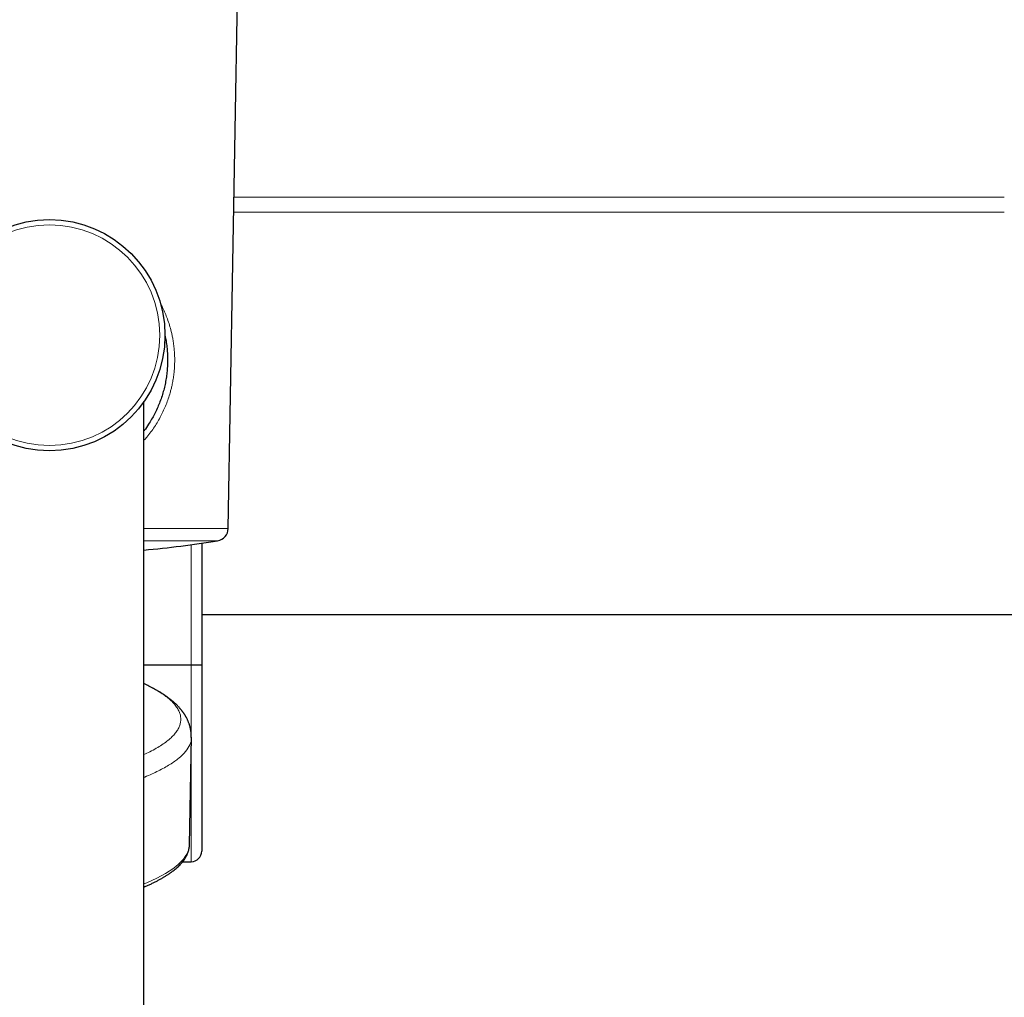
# Model space of a CAD drawing. Header units: millimetres. Extents: x 8 to 2230, y 12 to 2204.
# Tile 13 of 163: x 1108 to 1201, y 530 to 623. Entities that reach past the tile are written whole.
import ezdxf

# ---------------------------------------------------------------- set-up
doc = ezdxf.new("R2010")
doc.units = ezdxf.units.MM

msp = doc.modelspace()

# ---------------------------------------------------------------- linework, layer by layer
at = {"color": 7, "linetype": 'Continuous', "lineweight": 30}
for p, q in [((1127.448, 574.661), (1128.968, 661.727)), ((1119.43, 201.737), (1119.43, 586.738)), ((1124.93, 573.265), (1124.93, 561.67)), ((1124.93, 566.484), (1208.175, 566.484)), ((1119.43, 561.691), (1123.93, 561.691)), ((1124.93, 561.67), (1124.93, 543.954)), ((1120.274, 559.471), (1120.29, 559.462)), ((1123.766, 544.572), (1123.948, 554.798)), ((1123.118, 542.954), (1123.93, 542.954))]:
    msp.add_line(p, q, dxfattribs=at)
at = {"color": 252, "linetype": 'Continuous', "lineweight": 0}
for p, q in [((1127.998, 606.193), (1201.333, 606.193)), ((1201.333, 604.77), (1127.973, 604.77)), ((1119.43, 574.661), (1127.448, 574.661)), ((1126.44, 573.498), (1119.43, 573.498)), ((1123.93, 561.691), (1123.93, 573.123)), ((1123.93, 555.058), (1123.93, 561.691)), ((1123.93, 542.954), (1123.93, 553.832))]:
    msp.add_line(p, q, dxfattribs=at)
at = {"color": 252, "linetype": 'Continuous', "lineweight": 0, "flags": 128}
msp.add_lwpolyline([(1119.43, 540.841), (1119.703, 540.956), (1120.189, 541.171), (1120.645, 541.389), (1121.071, 541.61), (1121.466, 541.832), (1121.831, 542.056), (1122.165, 542.282), (1122.468, 542.509), (1122.739, 542.738), (1122.979, 542.969), (1123.187, 543.2), (1123.364, 543.432), (1123.509, 543.665), (1123.621, 543.899), (1123.702, 544.133), (1123.75, 544.368), (1123.766, 544.572)], dxfattribs=at)
at = {"color": 7, "linetype": 'Continuous', "lineweight": 30}
msp.add_circle((1110.43, 593.062), 11, dxfattribs=at)
at = {"color": 252, "linetype": 'Continuous', "lineweight": 0}
msp.add_circle((1110.43, 593.062), 10.5, dxfattribs=at)
at = {"color": 7, "linetype": 'Continuous', "lineweight": 30}
for centre, radius, start, end in [((1126.248, 574.682), 1.2, 279.21254, 359), ((1110.43, 672.208), 100, 275.16361, 279.21254), ((1123.93, 543.954), 1, 270, 0)]:
    msp.add_arc(centre, radius, start, end, dxfattribs=at)
at = {"color": 252, "linetype": 'Continuous', "lineweight": 0}
for points, knots in [([(1121.665, 594.607), (1121.594, 594.793), (1121.451, 595.166), (1121.228, 595.657), (1121.07, 595.955), (1121.004, 596.08)], [0, 0, 0, 0, 0.366584, 0.734792, 1, 1, 1, 1]), ([(1119.43, 583.061), (1119.52, 583.161), (1119.746, 583.415), (1120.081, 583.847), (1120.433, 584.345), (1120.754, 584.856), (1121.044, 585.375), (1121.308, 585.909), (1121.543, 586.455), (1121.75, 587.015), (1121.904, 587.51), (1122.018, 587.935), (1122.11, 588.328), (1122.195, 588.767), (1122.268, 589.254), (1122.316, 589.705), (1122.343, 590.119), (1122.356, 590.492), (1122.357, 590.862), (1122.344, 591.272), (1122.313, 591.722), (1122.259, 592.211), (1122.189, 592.656), (1122.111, 593.056), (1122.01, 593.5), (1121.868, 594.021), (1121.733, 594.412), (1121.665, 594.607)], [0, 0, 0, 0, 0.033928, 0.085964, 0.137999, 0.187739, 0.237476, 0.286473, 0.335467, 0.383768, 0.432065, 0.460884, 0.489702, 0.528512, 0.567352, 0.606158, 0.635618, 0.665078, 0.69391, 0.722742, 0.761623, 0.800538, 0.839423, 0.868911, 0.8984, 0.949198, 1, 1, 1, 1]), ([(1120.29, 559.462), (1120.459, 559.369), (1120.824, 559.168), (1121.302, 558.855), (1121.743, 558.524), (1122.117, 558.188), (1122.423, 557.846), (1122.661, 557.501), (1122.827, 557.153), (1122.922, 556.805), (1122.946, 556.459), (1122.9, 556.114), (1122.785, 555.773), (1122.601, 555.432), (1122.346, 555.092), (1122.019, 554.752), (1121.618, 554.413), (1121.149, 554.078), (1120.609, 553.747), (1120.04, 553.437), (1119.621, 553.241), (1119.43, 553.152)], [0, 0, 0, 0, 0.04575, 0.098623, 0.151532, 0.204479, 0.258428, 0.312409, 0.366411, 0.420423, 0.474431, 0.527459, 0.580461, 0.633426, 0.686346, 0.740177, 0.793966, 0.847726, 0.901465, 0.955194, 1, 1, 1, 1]), ([(1119.43, 550.987), (1119.453, 550.995), (1119.985, 551.193), (1120.828, 551.598), (1121.936, 552.199), (1122.791, 552.815), (1123.429, 553.442), (1123.807, 554.075), (1123.971, 554.528), (1123.938, 554.769), (1123.934, 554.797)], [0, 0, 0, 0, 0.007263, 0.169112, 0.33096, 0.492808, 0.654656, 0.816504, 0.978352, 1, 1, 1, 1])]:
    msp.add_open_spline(points, degree=3, knots=knots, dxfattribs=at)
at = {"color": 7, "linetype": 'Continuous', "lineweight": 30}
for points, knots in [([(1121.428, 593.061), (1121.448, 592.967), (1121.509, 592.691), (1121.581, 592.221), (1121.645, 591.654), (1121.679, 591.082), (1121.684, 590.509), (1121.658, 589.936), (1121.604, 589.367), (1121.522, 588.802), (1121.412, 588.246), (1121.274, 587.692), (1121.106, 587.142), (1120.908, 586.598), (1120.684, 586.068), (1120.435, 585.554), (1120.164, 585.057), (1119.839, 584.533), (1119.595, 584.167), (1119.438, 583.97), (1119.43, 583.96)], [0, 0, 0, 0, 0.029807, 0.087995, 0.146228, 0.204371, 0.262318, 0.320174, 0.378225, 0.436367, 0.494463, 0.552355, 0.613047, 0.673905, 0.734883, 0.795901, 0.856851, 0.917604, 0.995865, 1, 1, 1, 1]), ([(1123.93, 561.691), (1123.986, 561.691), (1124.098, 561.691), (1124.261, 561.69), (1124.417, 561.689), (1124.557, 561.687), (1124.68, 561.684), (1124.781, 561.681), (1124.859, 561.678), (1124.913, 561.674), (1124.93, 561.672), (1124.93, 561.67), (1124.93, 561.67)], [0, 0, 0, 0, 0.105823, 0.214715, 0.320538, 0.429429, 0.535264, 0.644166, 0.750025, 0.858952, 0.980991, 1, 1, 1, 1]), ([(1120.274, 559.472), (1120.228, 559.496), (1120.03, 559.603), (1119.749, 559.753), (1119.514, 559.88), (1119.43, 559.924)], [0, 0, 0, 0, 0.162277, 0.703886, 1, 1, 1, 1]), ([(1123.936, 554.779), (1123.937, 554.816), (1123.937, 554.886), (1123.935, 554.984), (1123.93, 555.068), (1123.925, 555.138), (1123.919, 555.21), (1123.911, 555.287), (1123.899, 555.373), (1123.887, 555.455), (1123.873, 555.533), (1123.858, 555.607), (1123.84, 555.691), (1123.817, 555.786), (1123.787, 555.894), (1123.755, 555.999), (1123.721, 556.101), (1123.685, 556.197), (1123.648, 556.292), (1123.607, 556.388), (1123.56, 556.49), (1123.512, 556.588), (1123.465, 556.677), (1123.425, 556.751), (1123.388, 556.815), (1123.355, 556.871), (1123.324, 556.92), (1123.295, 556.966), (1123.265, 557.013), (1123.231, 557.063), (1123.195, 557.116), (1123.154, 557.172), (1123.113, 557.229), (1123.071, 557.285), (1123.031, 557.337), (1122.993, 557.384), (1122.957, 557.428), (1122.921, 557.471), (1122.88, 557.52), (1122.829, 557.578), (1122.764, 557.65), (1122.69, 557.73), (1122.616, 557.806), (1122.546, 557.876), (1122.486, 557.934), (1122.43, 557.987), (1122.379, 558.033), (1122.329, 558.079), (1122.272, 558.13), (1122.198, 558.194), (1122.109, 558.269), (1122.013, 558.348), (1121.918, 558.423), (1121.83, 558.49), (1121.748, 558.552), (1121.67, 558.609), (1121.595, 558.663), (1121.52, 558.716), (1121.441, 558.77), (1121.354, 558.829), (1121.257, 558.893), (1121.172, 558.948), (1121.107, 558.989), (1121.065, 559.016), (1121.026, 559.04), (1120.99, 559.062), (1120.956, 559.083), (1120.925, 559.102), (1120.891, 559.122), (1120.843, 559.151), (1120.774, 559.192), (1120.68, 559.247), (1120.563, 559.314), (1120.424, 559.392), (1120.32, 559.448), (1120.265, 559.478)], [0, 0, 0, 0, 0.016877, 0.031653, 0.044328, 0.054904, 0.063385, 0.077291, 0.090538, 0.103464, 0.115892, 0.127744, 0.139031, 0.156551, 0.174264, 0.192889, 0.21036, 0.227006, 0.243286, 0.260854, 0.279961, 0.30137, 0.317052, 0.331803, 0.344544, 0.355282, 0.364931, 0.374384, 0.383814, 0.393823, 0.406011, 0.41739, 0.430199, 0.442749, 0.453888, 0.463618, 0.474233, 0.483112, 0.492369, 0.506964, 0.522993, 0.5415, 0.562582, 0.577149, 0.59172, 0.604675, 0.615995, 0.625681, 0.637981, 0.653747, 0.673974, 0.694544, 0.71366, 0.731321, 0.746963, 0.761883, 0.776115, 0.789661, 0.80365, 0.819481, 0.837159, 0.856222, 0.864077, 0.871429, 0.87828, 0.884628, 0.890475, 0.895819, 0.901207, 0.908455, 0.920413, 0.935543, 0.953849, 0.975333, 1, 1, 1, 1]), ([(1119.43, 540.538), (1119.491, 540.564), (1119.659, 540.636), (1119.923, 540.755), (1120.222, 540.896), (1120.51, 541.038), (1120.787, 541.182), (1121.053, 541.328), (1121.307, 541.475), (1121.55, 541.623), (1121.781, 541.774), (1122, 541.927), (1122.208, 542.081), (1122.404, 542.237), (1122.587, 542.395), (1122.759, 542.556), (1122.917, 542.718), (1123.062, 542.882), (1123.194, 543.047), (1123.313, 543.214), (1123.417, 543.382), (1123.508, 543.55), (1123.585, 543.719), (1123.648, 543.888), (1123.698, 544.056), (1123.734, 544.224), (1123.756, 544.392), (1123.766, 544.508), (1123.765, 544.569), (1123.765, 544.574)], [0, 0, 0, 0, 0.022289, 0.062133, 0.102026, 0.141974, 0.181978, 0.222042, 0.262167, 0.302352, 0.342596, 0.382892, 0.423229, 0.463587, 0.503926, 0.544198, 0.584343, 0.624282, 0.663922, 0.703165, 0.741913, 0.780085, 0.817632, 0.854541, 0.890843, 0.926606, 0.961933, 0.996949, 1, 1, 1, 1])]:
    msp.add_open_spline(points, degree=3, knots=knots, dxfattribs=at)

doc.saveas('drawing.dxf')
